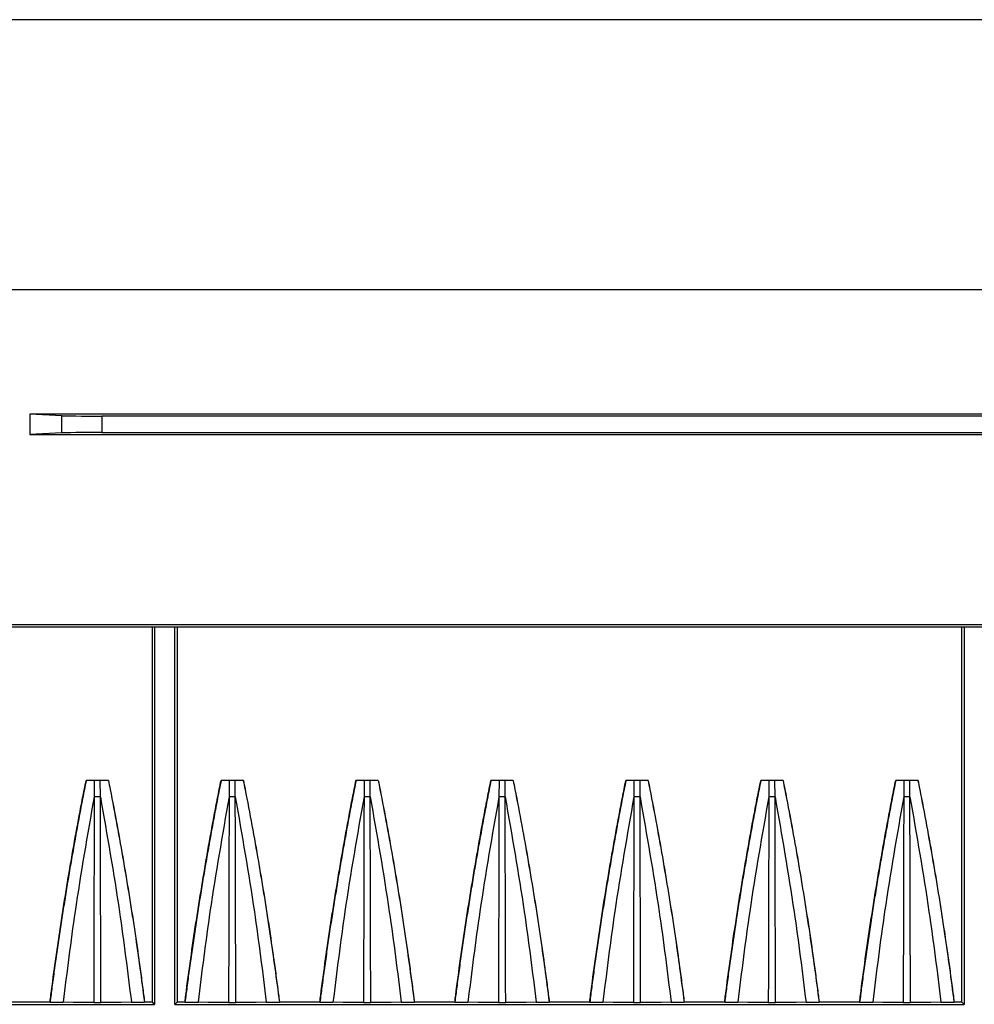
# Model space of a CAD drawing. Header units: millimetres. Extents: x 25 to 1935, y 715 to 2336.
# Tile 236 of 252: x 1721 to 1735, y 1014 to 1029. Entities that reach past the tile are written whole.
import ezdxf

# ---------------------------------------------------------------- set-up
doc = ezdxf.new("R2010")
doc.units = ezdxf.units.MM
doc.header["$LTSCALE"] = 2
doc.layers.get('0').update_dxf_attribs({"color": 2})

msp = doc.modelspace()

# ---------------------------------------------------------------- linework, layer by layer
at = {"color": 2, "linetype": 'Continuous', "lineweight": 30}
for p, q in [((1760.413, 1028.92), (1665.413, 1028.92)), ((1665.413, 1024.92), (1760.413, 1024.92)), ((1721.49, 1023.047), (1721.013, 1023.07)), ((1760.653, 1023.07), (1721.013, 1023.07)), ((1721.013, 1023.07), (1721.013, 1022.77)), ((1721.49, 1022.794), (1721.49, 1023.047)), ((1759.959, 1023.043), (1722.081, 1023.043)), ((1722.081, 1023.043), (1722.081, 1022.798)), ((1721.49, 1022.794), (1721.013, 1022.77)), ((1721.013, 1022.77), (1761.101, 1022.77)), ((1722.081, 1022.798), (1759.959, 1022.798)), ((1659.814, 1019.952), (1766.213, 1019.952)), ((1659.827, 1019.92), (1766.199, 1019.92)), ((1722.83, 1014.354), (1722.83, 1019.92)), ((1722.863, 1019.92), (1722.863, 1014.32)), ((1723.163, 1014.32), (1723.163, 1019.92)), ((1723.197, 1019.92), (1723.197, 1014.354)), ((1734.83, 1014.354), (1734.83, 1019.92)), ((1734.863, 1019.92), (1734.863, 1014.32)), ((1722.179, 1017.64), (1721.848, 1017.64)), ((1721.849, 1017.639), (1721.848, 1017.64)), ((1721.968, 1017.638), (1721.967, 1017.397)), ((1722.059, 1017.397), (1722.058, 1017.638)), ((1722.179, 1017.64), (1722.178, 1017.639)), ((1724.179, 1017.64), (1723.848, 1017.64)), ((1723.849, 1017.639), (1723.848, 1017.64)), ((1723.968, 1017.638), (1723.967, 1017.397)), ((1724.059, 1017.397), (1724.058, 1017.638)), ((1724.179, 1017.64), (1724.178, 1017.639)), ((1726.179, 1017.64), (1725.848, 1017.64)), ((1725.849, 1017.639), (1725.848, 1017.64)), ((1725.968, 1017.638), (1725.967, 1017.397)), ((1726.059, 1017.397), (1726.058, 1017.638)), ((1726.179, 1017.64), (1726.178, 1017.639)), ((1728.179, 1017.64), (1727.848, 1017.64)), ((1727.849, 1017.639), (1727.848, 1017.64)), ((1727.968, 1017.638), (1727.967, 1017.397)), ((1728.059, 1017.397), (1728.058, 1017.638)), ((1728.179, 1017.64), (1728.178, 1017.639)), ((1730.179, 1017.64), (1729.848, 1017.64)), ((1729.849, 1017.639), (1729.848, 1017.64)), ((1729.968, 1017.638), (1729.967, 1017.397)), ((1730.059, 1017.397), (1730.058, 1017.638)), ((1730.179, 1017.64), (1730.178, 1017.639)), ((1732.179, 1017.64), (1731.848, 1017.64)), ((1731.849, 1017.639), (1731.848, 1017.64)), ((1731.968, 1017.638), (1731.967, 1017.397)), ((1732.059, 1017.397), (1732.058, 1017.638)), ((1732.179, 1017.64), (1732.178, 1017.639)), ((1734.179, 1017.64), (1733.848, 1017.64)), ((1733.849, 1017.639), (1733.848, 1017.64)), ((1733.968, 1017.638), (1733.967, 1017.397)), ((1734.059, 1017.397), (1734.058, 1017.638)), ((1734.179, 1017.64), (1734.178, 1017.639)), ((1716.163, 1014.32), (1722.863, 1014.32)), ((1721.313, 1014.354), (1720.713, 1014.354)), ((1721.313, 1014.354), (1721.313, 1014.353)), ((1722.712, 1014.353), (1722.713, 1014.354)), ((1722.83, 1014.354), (1722.713, 1014.354)), ((1722.863, 1014.32), (1722.83, 1014.354)), ((1723.197, 1014.354), (1723.163, 1014.32)), ((1723.163, 1014.32), (1734.863, 1014.32)), ((1723.313, 1014.354), (1723.197, 1014.354)), ((1723.313, 1014.354), (1723.313, 1014.353)), ((1724.712, 1014.353), (1724.713, 1014.354)), ((1725.313, 1014.354), (1724.713, 1014.354)), ((1725.313, 1014.354), (1725.313, 1014.353)), ((1726.712, 1014.353), (1726.713, 1014.354)), ((1727.313, 1014.354), (1726.713, 1014.354)), ((1727.313, 1014.354), (1727.313, 1014.353)), ((1728.712, 1014.353), (1728.713, 1014.354)), ((1729.313, 1014.354), (1728.713, 1014.354)), ((1729.313, 1014.354), (1729.313, 1014.353)), ((1730.712, 1014.353), (1730.713, 1014.354)), ((1731.313, 1014.354), (1730.713, 1014.354)), ((1731.313, 1014.354), (1731.313, 1014.353)), ((1732.712, 1014.353), (1732.713, 1014.354)), ((1733.313, 1014.354), (1732.713, 1014.354)), ((1733.313, 1014.354), (1733.313, 1014.353)), ((1734.712, 1014.353), (1734.713, 1014.354)), ((1734.83, 1014.354), (1734.713, 1014.354)), ((1734.863, 1014.32), (1734.83, 1014.354))]:
    msp.add_line(p, q, dxfattribs=at)
at = {"color": 2, "linetype": 'Continuous', "lineweight": 30, "flags": 128}
for points in [[(1721.968, 1017.638), (1721.908, 1017.639), (1721.849, 1017.639)], [(1722.178, 1017.639), (1722.118, 1017.639), (1722.058, 1017.638)], [(1723.968, 1017.638), (1723.908, 1017.639), (1723.849, 1017.639)], [(1724.178, 1017.639), (1724.118, 1017.639), (1724.058, 1017.638)], [(1725.968, 1017.638), (1725.908, 1017.639), (1725.849, 1017.639)], [(1726.178, 1017.639), (1726.118, 1017.639), (1726.058, 1017.638)], [(1727.968, 1017.638), (1727.908, 1017.639), (1727.849, 1017.639)], [(1728.178, 1017.639), (1728.118, 1017.639), (1728.058, 1017.638)], [(1729.968, 1017.638), (1729.908, 1017.639), (1729.849, 1017.639)], [(1730.178, 1017.639), (1730.118, 1017.639), (1730.058, 1017.638)], [(1731.968, 1017.638), (1731.908, 1017.639), (1731.849, 1017.639)], [(1732.178, 1017.639), (1732.118, 1017.639), (1732.058, 1017.638)], [(1733.968, 1017.638), (1733.908, 1017.639), (1733.849, 1017.639)], [(1734.178, 1017.639), (1734.118, 1017.639), (1734.058, 1017.638)], [(1721.313, 1014.353), (1721.37, 1014.352), (1721.427, 1014.352), (1721.483, 1014.351), (1721.507, 1014.351)], [(1721.96, 1014.346), (1721.808, 1014.348), (1721.655, 1014.349), (1721.507, 1014.351)], [(1722.519, 1014.351), (1722.368, 1014.349), (1722.217, 1014.348), (1722.067, 1014.346)], [(1722.519, 1014.351), (1722.575, 1014.351), (1722.632, 1014.352), (1722.689, 1014.353), (1722.712, 1014.353)], [(1723.313, 1014.353), (1723.37, 1014.352), (1723.427, 1014.352), (1723.483, 1014.351), (1723.507, 1014.351)], [(1723.96, 1014.346), (1723.808, 1014.348), (1723.655, 1014.349), (1723.507, 1014.351)], [(1724.519, 1014.351), (1724.368, 1014.349), (1724.217, 1014.348), (1724.067, 1014.346)], [(1724.519, 1014.351), (1724.575, 1014.351), (1724.632, 1014.352), (1724.689, 1014.353), (1724.712, 1014.353)], [(1725.313, 1014.353), (1725.37, 1014.352), (1725.427, 1014.352), (1725.483, 1014.351), (1725.507, 1014.351)], [(1725.96, 1014.346), (1725.809, 1014.348), (1725.658, 1014.349), (1725.507, 1014.351)], [(1726.519, 1014.351), (1726.371, 1014.349), (1726.219, 1014.348), (1726.067, 1014.346)], [(1726.519, 1014.351), (1726.575, 1014.351), (1726.632, 1014.352), (1726.689, 1014.353), (1726.712, 1014.353)], [(1727.313, 1014.353), (1727.37, 1014.352), (1727.427, 1014.352), (1727.483, 1014.351), (1727.507, 1014.351)], [(1727.96, 1014.346), (1727.809, 1014.348), (1727.658, 1014.349), (1727.507, 1014.351)], [(1728.519, 1014.351), (1728.371, 1014.349), (1728.22, 1014.348), (1728.069, 1014.346), (1728.067, 1014.346)], [(1728.519, 1014.351), (1728.575, 1014.351), (1728.632, 1014.352), (1728.689, 1014.353), (1728.712, 1014.353)], [(1729.313, 1014.353), (1729.37, 1014.352), (1729.427, 1014.352), (1729.483, 1014.351), (1729.507, 1014.351)], [(1729.96, 1014.346), (1729.809, 1014.348), (1729.658, 1014.349), (1729.507, 1014.351)], [(1730.519, 1014.351), (1730.371, 1014.349), (1730.22, 1014.348), (1730.069, 1014.346), (1730.067, 1014.346)], [(1730.519, 1014.351), (1730.575, 1014.351), (1730.632, 1014.352), (1730.689, 1014.353), (1730.712, 1014.353)], [(1731.313, 1014.353), (1731.37, 1014.352), (1731.427, 1014.352), (1731.483, 1014.351), (1731.507, 1014.351)], [(1731.96, 1014.346), (1731.809, 1014.348), (1731.658, 1014.349), (1731.507, 1014.351)], [(1732.519, 1014.351), (1732.371, 1014.349), (1732.219, 1014.348), (1732.067, 1014.346)], [(1732.519, 1014.351), (1732.575, 1014.351), (1732.632, 1014.352), (1732.689, 1014.353), (1732.712, 1014.353)], [(1733.313, 1014.353), (1733.37, 1014.352), (1733.427, 1014.352), (1733.483, 1014.351), (1733.507, 1014.351)], [(1733.96, 1014.346), (1733.808, 1014.348), (1733.655, 1014.349), (1733.507, 1014.351)], [(1734.519, 1014.351), (1734.368, 1014.349), (1734.217, 1014.348), (1734.067, 1014.346)], [(1734.519, 1014.351), (1734.575, 1014.351), (1734.632, 1014.352), (1734.689, 1014.353), (1734.712, 1014.353)]]:
    msp.add_lwpolyline(points, dxfattribs=at)
at = {"color": 2, "linetype": 'Continuous', "lineweight": 30}
for centre, start_param, end_param in [((1722.081, 1023.048), 3.316126, 4.712389), ((1722.081, 1022.793), 1.570796, 2.96706)]:
    msp.add_ellipse(centre, major_axis=(0.6, 0), ratio=0.008727, start_param=start_param, end_param=end_param, dxfattribs=at)
for points, knots in [([(1721.313, 1014.354), (1721.317, 1014.388), (1721.344, 1014.601), (1721.397, 1014.993), (1721.462, 1015.441), (1721.532, 1015.888), (1721.591, 1016.246), (1721.667, 1016.687), (1721.73, 1017.035), (1721.796, 1017.381), (1721.831, 1017.554), (1721.848, 1017.64)], [0, 0, 0, 0, 0.030621, 0.193675, 0.356729, 0.438255, 0.601309, 0.682835, 0.841407, 0.920702, 1, 1, 1, 1]), ([(1721.849, 1017.639), (1721.84, 1017.595), (1721.813, 1017.462), (1721.77, 1017.24), (1721.72, 1016.973), (1721.672, 1016.706), (1721.625, 1016.438), (1721.579, 1016.17), (1721.536, 1015.902), (1721.493, 1015.634), (1721.452, 1015.366), (1721.413, 1015.097), (1721.376, 1014.833), (1721.343, 1014.585), (1721.323, 1014.427), (1721.313, 1014.353)], [0, 0, 0, 0, 0.040766, 0.122298, 0.203829, 0.285361, 0.366893, 0.448425, 0.529957, 0.611489, 0.693021, 0.774552, 0.856084, 0.932975, 1, 1, 1, 1]), ([(1722.058, 1017.638), (1722.048, 1017.638), (1722.027, 1017.638), (1721.995, 1017.638), (1721.976, 1017.638), (1721.968, 1017.638)], [0, 0, 0, 0, 0.357625, 0.715278, 1, 1, 1, 1]), ([(1722.178, 1017.639), (1722.186, 1017.595), (1722.23, 1017.373), (1722.34, 1016.795), (1722.463, 1016.081), (1722.599, 1015.208), (1722.668, 1014.691), (1722.712, 1014.353)], [0, 0, 0, 0, 0.040767, 0.203839, 0.529997, 0.693069, 1, 1, 1, 1]), ([(1722.179, 1017.64), (1722.187, 1017.596), (1722.231, 1017.374), (1722.307, 1016.974), (1722.387, 1016.528), (1722.462, 1016.082), (1722.52, 1015.725), (1722.587, 1015.282), (1722.637, 1014.931), (1722.683, 1014.594), (1722.704, 1014.43), (1722.713, 1014.354)], [0, 0, 0, 0, 0.040764, 0.203821, 0.366879, 0.448407, 0.611464, 0.692992, 0.851557, 0.930849, 1, 1, 1, 1]), ([(1723.313, 1014.354), (1723.317, 1014.388), (1723.344, 1014.601), (1723.397, 1014.993), (1723.462, 1015.441), (1723.532, 1015.888), (1723.591, 1016.246), (1723.667, 1016.687), (1723.73, 1017.035), (1723.796, 1017.381), (1723.831, 1017.554), (1723.848, 1017.64)], [0, 0, 0, 0, 0.030621, 0.193675, 0.356729, 0.438255, 0.601309, 0.682835, 0.841407, 0.920702, 1, 1, 1, 1]), ([(1723.849, 1017.639), (1723.84, 1017.595), (1723.813, 1017.462), (1723.77, 1017.24), (1723.72, 1016.973), (1723.672, 1016.706), (1723.625, 1016.438), (1723.579, 1016.17), (1723.536, 1015.902), (1723.493, 1015.634), (1723.452, 1015.366), (1723.413, 1015.097), (1723.376, 1014.833), (1723.343, 1014.585), (1723.323, 1014.427), (1723.313, 1014.353)], [0, 0, 0, 0, 0.040766, 0.122298, 0.203829, 0.285361, 0.366893, 0.448425, 0.529957, 0.611489, 0.693021, 0.774552, 0.856084, 0.932975, 1, 1, 1, 1]), ([(1724.058, 1017.638), (1724.048, 1017.638), (1724.027, 1017.638), (1723.995, 1017.638), (1723.976, 1017.638), (1723.968, 1017.638)], [0, 0, 0, 0, 0.357625, 0.715278, 1, 1, 1, 1]), ([(1724.178, 1017.639), (1724.186, 1017.595), (1724.23, 1017.373), (1724.34, 1016.795), (1724.463, 1016.081), (1724.599, 1015.208), (1724.668, 1014.691), (1724.712, 1014.353)], [0, 0, 0, 0, 0.040767, 0.203839, 0.529997, 0.693069, 1, 1, 1, 1]), ([(1724.179, 1017.64), (1724.187, 1017.596), (1724.231, 1017.374), (1724.307, 1016.974), (1724.387, 1016.528), (1724.462, 1016.082), (1724.52, 1015.725), (1724.587, 1015.282), (1724.637, 1014.931), (1724.683, 1014.594), (1724.704, 1014.43), (1724.713, 1014.354)], [0, 0, 0, 0, 0.040764, 0.203821, 0.366879, 0.448407, 0.611464, 0.692992, 0.851557, 0.930849, 1, 1, 1, 1]), ([(1725.313, 1014.354), (1725.317, 1014.388), (1725.344, 1014.601), (1725.397, 1014.993), (1725.462, 1015.441), (1725.532, 1015.888), (1725.591, 1016.246), (1725.667, 1016.687), (1725.73, 1017.035), (1725.796, 1017.381), (1725.831, 1017.554), (1725.848, 1017.64)], [0, 0, 0, 0, 0.030621, 0.193675, 0.356729, 0.438255, 0.601309, 0.682835, 0.841407, 0.920702, 1, 1, 1, 1]), ([(1725.849, 1017.639), (1725.84, 1017.595), (1725.813, 1017.462), (1725.77, 1017.24), (1725.72, 1016.973), (1725.672, 1016.706), (1725.625, 1016.438), (1725.579, 1016.17), (1725.536, 1015.902), (1725.493, 1015.634), (1725.452, 1015.366), (1725.413, 1015.097), (1725.376, 1014.833), (1725.343, 1014.585), (1725.323, 1014.427), (1725.313, 1014.353)], [0, 0, 0, 0, 0.040766, 0.122298, 0.203829, 0.285361, 0.366893, 0.448425, 0.529957, 0.611489, 0.693021, 0.774552, 0.856084, 0.932975, 1, 1, 1, 1]), ([(1726.058, 1017.638), (1726.048, 1017.638), (1726.027, 1017.638), (1725.995, 1017.638), (1725.976, 1017.638), (1725.968, 1017.638)], [0, 0, 0, 0, 0.357625, 0.715278, 1, 1, 1, 1]), ([(1726.178, 1017.639), (1726.186, 1017.595), (1726.23, 1017.373), (1726.34, 1016.795), (1726.463, 1016.081), (1726.599, 1015.208), (1726.668, 1014.691), (1726.712, 1014.353)], [0, 0, 0, 0, 0.040767, 0.203839, 0.529997, 0.693069, 1, 1, 1, 1]), ([(1726.179, 1017.64), (1726.187, 1017.596), (1726.231, 1017.374), (1726.307, 1016.974), (1726.387, 1016.528), (1726.462, 1016.082), (1726.52, 1015.725), (1726.587, 1015.282), (1726.637, 1014.931), (1726.683, 1014.594), (1726.704, 1014.43), (1726.713, 1014.354)], [0, 0, 0, 0, 0.040764, 0.203821, 0.366879, 0.448407, 0.611464, 0.692992, 0.851557, 0.930849, 1, 1, 1, 1]), ([(1727.313, 1014.354), (1727.317, 1014.388), (1727.344, 1014.601), (1727.397, 1014.993), (1727.462, 1015.441), (1727.532, 1015.888), (1727.591, 1016.246), (1727.667, 1016.687), (1727.73, 1017.035), (1727.796, 1017.381), (1727.831, 1017.554), (1727.848, 1017.64)], [0, 0, 0, 0, 0.030621, 0.193675, 0.356729, 0.438255, 0.601309, 0.682835, 0.841407, 0.920702, 1, 1, 1, 1]), ([(1727.849, 1017.639), (1727.84, 1017.595), (1727.813, 1017.462), (1727.77, 1017.24), (1727.72, 1016.973), (1727.672, 1016.706), (1727.625, 1016.438), (1727.579, 1016.17), (1727.536, 1015.902), (1727.493, 1015.634), (1727.452, 1015.366), (1727.413, 1015.097), (1727.376, 1014.833), (1727.343, 1014.585), (1727.323, 1014.427), (1727.313, 1014.353)], [0, 0, 0, 0, 0.040766, 0.122298, 0.203829, 0.285361, 0.366893, 0.448425, 0.529957, 0.611489, 0.693021, 0.774552, 0.856084, 0.932975, 1, 1, 1, 1]), ([(1728.058, 1017.638), (1728.048, 1017.638), (1728.027, 1017.638), (1727.995, 1017.638), (1727.976, 1017.638), (1727.968, 1017.638)], [0, 0, 0, 0, 0.3576249, 0.7152776, 1, 1, 1, 1]), ([(1728.178, 1017.639), (1728.186, 1017.595), (1728.23, 1017.373), (1728.34, 1016.795), (1728.463, 1016.081), (1728.599, 1015.208), (1728.668, 1014.691), (1728.712, 1014.353)], [0, 0, 0, 0, 0.040767, 0.203839, 0.529997, 0.693069, 1, 1, 1, 1]), ([(1728.179, 1017.64), (1728.187, 1017.596), (1728.231, 1017.374), (1728.307, 1016.974), (1728.387, 1016.528), (1728.462, 1016.082), (1728.52, 1015.725), (1728.587, 1015.282), (1728.637, 1014.931), (1728.683, 1014.594), (1728.704, 1014.43), (1728.713, 1014.354)], [0, 0, 0, 0, 0.040764, 0.203821, 0.366879, 0.448407, 0.611464, 0.692992, 0.851557, 0.930849, 1, 1, 1, 1]), ([(1729.313, 1014.354), (1729.317, 1014.388), (1729.344, 1014.601), (1729.397, 1014.993), (1729.462, 1015.441), (1729.532, 1015.888), (1729.591, 1016.246), (1729.667, 1016.687), (1729.73, 1017.035), (1729.796, 1017.381), (1729.831, 1017.554), (1729.848, 1017.64)], [0, 0, 0, 0, 0.030621, 0.193675, 0.356729, 0.438255, 0.601309, 0.682835, 0.841407, 0.920702, 1, 1, 1, 1]), ([(1729.849, 1017.639), (1729.84, 1017.595), (1729.813, 1017.462), (1729.77, 1017.24), (1729.72, 1016.973), (1729.672, 1016.706), (1729.625, 1016.438), (1729.579, 1016.17), (1729.536, 1015.902), (1729.493, 1015.634), (1729.452, 1015.366), (1729.413, 1015.097), (1729.376, 1014.833), (1729.343, 1014.585), (1729.323, 1014.427), (1729.313, 1014.353)], [0, 0, 0, 0, 0.040766, 0.122298, 0.203829, 0.285361, 0.366893, 0.448425, 0.529957, 0.611489, 0.693021, 0.774552, 0.856084, 0.932975, 1, 1, 1, 1]), ([(1730.058, 1017.638), (1730.048, 1017.638), (1730.027, 1017.638), (1729.995, 1017.638), (1729.976, 1017.638), (1729.968, 1017.638)], [0, 0, 0, 0, 0.357625, 0.715278, 1, 1, 1, 1]), ([(1730.178, 1017.639), (1730.186, 1017.595), (1730.23, 1017.373), (1730.34, 1016.795), (1730.463, 1016.081), (1730.599, 1015.208), (1730.668, 1014.691), (1730.712, 1014.353)], [0, 0, 0, 0, 0.040767, 0.203839, 0.529997, 0.693069, 1, 1, 1, 1]), ([(1730.179, 1017.64), (1730.187, 1017.596), (1730.231, 1017.374), (1730.307, 1016.974), (1730.387, 1016.528), (1730.462, 1016.082), (1730.52, 1015.725), (1730.587, 1015.282), (1730.637, 1014.931), (1730.683, 1014.594), (1730.704, 1014.43), (1730.713, 1014.354)], [0, 0, 0, 0, 0.040764, 0.203821, 0.366879, 0.448407, 0.611464, 0.692992, 0.851557, 0.930849, 1, 1, 1, 1]), ([(1731.313, 1014.354), (1731.317, 1014.388), (1731.344, 1014.601), (1731.397, 1014.993), (1731.462, 1015.441), (1731.532, 1015.888), (1731.591, 1016.246), (1731.667, 1016.687), (1731.73, 1017.035), (1731.796, 1017.381), (1731.831, 1017.554), (1731.848, 1017.64)], [0, 0, 0, 0, 0.030621, 0.193675, 0.356729, 0.438255, 0.601309, 0.682835, 0.841407, 0.920702, 1, 1, 1, 1]), ([(1731.849, 1017.639), (1731.84, 1017.595), (1731.813, 1017.462), (1731.77, 1017.24), (1731.72, 1016.973), (1731.672, 1016.706), (1731.625, 1016.438), (1731.579, 1016.17), (1731.536, 1015.902), (1731.493, 1015.634), (1731.452, 1015.366), (1731.413, 1015.097), (1731.376, 1014.833), (1731.343, 1014.585), (1731.323, 1014.427), (1731.313, 1014.353)], [0, 0, 0, 0, 0.040766, 0.122298, 0.203829, 0.285361, 0.366893, 0.448425, 0.529957, 0.611489, 0.693021, 0.774552, 0.856084, 0.932975, 1, 1, 1, 1]), ([(1732.058, 1017.638), (1732.048, 1017.638), (1732.027, 1017.638), (1731.995, 1017.638), (1731.976, 1017.638), (1731.968, 1017.638)], [0, 0, 0, 0, 0.3576249, 0.7152776, 1, 1, 1, 1]), ([(1732.178, 1017.639), (1732.186, 1017.595), (1732.23, 1017.373), (1732.34, 1016.795), (1732.463, 1016.081), (1732.599, 1015.208), (1732.668, 1014.691), (1732.712, 1014.353)], [0, 0, 0, 0, 0.040767, 0.203839, 0.529997, 0.693069, 1, 1, 1, 1]), ([(1732.179, 1017.64), (1732.187, 1017.596), (1732.231, 1017.374), (1732.307, 1016.974), (1732.387, 1016.528), (1732.462, 1016.082), (1732.52, 1015.725), (1732.587, 1015.282), (1732.637, 1014.931), (1732.683, 1014.594), (1732.704, 1014.43), (1732.713, 1014.354)], [0, 0, 0, 0, 0.040764, 0.203821, 0.366879, 0.448407, 0.611464, 0.692992, 0.851557, 0.930849, 1, 1, 1, 1]), ([(1733.313, 1014.354), (1733.317, 1014.388), (1733.344, 1014.601), (1733.397, 1014.993), (1733.462, 1015.441), (1733.532, 1015.888), (1733.591, 1016.246), (1733.667, 1016.687), (1733.73, 1017.035), (1733.796, 1017.381), (1733.831, 1017.554), (1733.848, 1017.64)], [0, 0, 0, 0, 0.030621, 0.193675, 0.356729, 0.438255, 0.601309, 0.682835, 0.841407, 0.920702, 1, 1, 1, 1]), ([(1733.849, 1017.639), (1733.84, 1017.595), (1733.813, 1017.462), (1733.77, 1017.24), (1733.72, 1016.973), (1733.672, 1016.706), (1733.625, 1016.438), (1733.579, 1016.17), (1733.536, 1015.902), (1733.493, 1015.634), (1733.452, 1015.366), (1733.413, 1015.097), (1733.376, 1014.833), (1733.343, 1014.585), (1733.323, 1014.427), (1733.313, 1014.353)], [0, 0, 0, 0, 0.040766, 0.122298, 0.203829, 0.285361, 0.366893, 0.448425, 0.529957, 0.611489, 0.693021, 0.774552, 0.856084, 0.932975, 1, 1, 1, 1]), ([(1734.058, 1017.638), (1734.048, 1017.638), (1734.027, 1017.638), (1733.995, 1017.638), (1733.976, 1017.638), (1733.968, 1017.638)], [0, 0, 0, 0, 0.357625, 0.715278, 1, 1, 1, 1]), ([(1734.178, 1017.639), (1734.186, 1017.595), (1734.23, 1017.373), (1734.34, 1016.795), (1734.463, 1016.081), (1734.599, 1015.208), (1734.668, 1014.691), (1734.712, 1014.353)], [0, 0, 0, 0, 0.040767, 0.203839, 0.529997, 0.693069, 1, 1, 1, 1]), ([(1734.179, 1017.64), (1734.187, 1017.596), (1734.231, 1017.374), (1734.307, 1016.974), (1734.387, 1016.528), (1734.462, 1016.082), (1734.52, 1015.725), (1734.587, 1015.282), (1734.637, 1014.931), (1734.683, 1014.594), (1734.704, 1014.43), (1734.713, 1014.354)], [0, 0, 0, 0, 0.040764, 0.203821, 0.366879, 0.448407, 0.611464, 0.692992, 0.851557, 0.930849, 1, 1, 1, 1]), ([(1721.967, 1017.397), (1721.867, 1016.83), (1721.689, 1015.819), (1721.563, 1014.799), (1721.507, 1014.351)], [0, 0, 0, 0, 0.560079, 1, 1, 1, 1]), ([(1721.967, 1017.396), (1721.967, 1017.337), (1721.966, 1017.041), (1721.965, 1016.325), (1721.962, 1015.367), (1721.96, 1014.647), (1721.96, 1014.346)], [0, 0, 0, 0, 0.0582949, 0.2914744, 0.7041934, 1, 1, 1, 1]), ([(1722.059, 1017.397), (1722.158, 1016.83), (1722.336, 1015.818), (1722.463, 1014.799), (1722.519, 1014.351)], [0, 0, 0, 0, 0.560132, 1, 1, 1, 1]), ([(1722.067, 1014.346), (1722.066, 1014.645), (1722.064, 1015.418), (1722.062, 1016.195), (1722.06, 1016.791), (1722.06, 1016.973), (1722.059, 1017.213), (1722.059, 1017.335), (1722.059, 1017.396)], [0, 0, 0, 0, 0.294141, 0.7605004, 0.7638251, 0.880829, 0.9393309, 1, 1, 1, 1]), ([(1723.967, 1017.397), (1723.867, 1016.83), (1723.689, 1015.819), (1723.563, 1014.799), (1723.507, 1014.351)], [0, 0, 0, 0, 0.560079, 1, 1, 1, 1]), ([(1723.967, 1017.396), (1723.967, 1017.337), (1723.966, 1017.041), (1723.965, 1016.325), (1723.962, 1015.367), (1723.96, 1014.647), (1723.96, 1014.346)], [0, 0, 0, 0, 0.0582949, 0.2914744, 0.7041934, 1, 1, 1, 1]), ([(1724.059, 1017.397), (1724.158, 1016.83), (1724.336, 1015.818), (1724.463, 1014.799), (1724.519, 1014.351)], [0, 0, 0, 0, 0.560132, 1, 1, 1, 1]), ([(1724.067, 1014.346), (1724.066, 1014.645), (1724.064, 1015.418), (1724.062, 1016.195), (1724.06, 1016.791), (1724.06, 1016.973), (1724.059, 1017.213), (1724.059, 1017.335), (1724.059, 1017.396)], [0, 0, 0, 0, 0.294141, 0.7605004, 0.7638251, 0.880829, 0.9393309, 1, 1, 1, 1]), ([(1725.967, 1017.397), (1725.867, 1016.83), (1725.689, 1015.819), (1725.563, 1014.799), (1725.507, 1014.351)], [0, 0, 0, 0, 0.5600788, 1, 1, 1, 1]), ([(1725.967, 1017.396), (1725.967, 1017.337), (1725.966, 1017.041), (1725.965, 1016.325), (1725.962, 1015.367), (1725.96, 1014.647), (1725.96, 1014.346)], [0, 0, 0, 0, 0.0582949, 0.2914744, 0.7041934, 1, 1, 1, 1]), ([(1726.059, 1017.397), (1726.158, 1016.83), (1726.336, 1015.818), (1726.463, 1014.799), (1726.519, 1014.351)], [0, 0, 0, 0, 0.560132, 1, 1, 1, 1]), ([(1726.067, 1014.346), (1726.066, 1014.645), (1726.064, 1015.418), (1726.062, 1016.195), (1726.06, 1016.791), (1726.06, 1016.973), (1726.059, 1017.213), (1726.059, 1017.335), (1726.059, 1017.396)], [0, 0, 0, 0, 0.294141, 0.7605004, 0.7638251, 0.880829, 0.9393309, 1, 1, 1, 1]), ([(1727.967, 1017.397), (1727.867, 1016.83), (1727.689, 1015.819), (1727.563, 1014.799), (1727.507, 1014.351)], [0, 0, 0, 0, 0.560079, 1, 1, 1, 1]), ([(1727.967, 1017.396), (1727.967, 1017.337), (1727.966, 1017.041), (1727.965, 1016.325), (1727.962, 1015.367), (1727.96, 1014.647), (1727.96, 1014.346)], [0, 0, 0, 0, 0.0582949, 0.2914744, 0.7041934, 1, 1, 1, 1]), ([(1728.059, 1017.397), (1728.158, 1016.83), (1728.336, 1015.818), (1728.463, 1014.799), (1728.519, 1014.351)], [0, 0, 0, 0, 0.560132, 1, 1, 1, 1]), ([(1728.067, 1014.346), (1728.066, 1014.645), (1728.064, 1015.418), (1728.062, 1016.195), (1728.06, 1016.791), (1728.06, 1016.973), (1728.059, 1017.213), (1728.059, 1017.335), (1728.059, 1017.396)], [0, 0, 0, 0, 0.294141, 0.7605004, 0.7638251, 0.880829, 0.9393309, 1, 1, 1, 1]), ([(1729.967, 1017.397), (1729.867, 1016.83), (1729.689, 1015.819), (1729.563, 1014.799), (1729.507, 1014.351)], [0, 0, 0, 0, 0.560079, 1, 1, 1, 1]), ([(1729.967, 1017.396), (1729.967, 1017.337), (1729.966, 1017.041), (1729.965, 1016.325), (1729.962, 1015.367), (1729.96, 1014.647), (1729.96, 1014.346)], [0, 0, 0, 0, 0.0582949, 0.2914744, 0.7041934, 1, 1, 1, 1]), ([(1730.059, 1017.397), (1730.158, 1016.83), (1730.336, 1015.818), (1730.463, 1014.799), (1730.519, 1014.351)], [0, 0, 0, 0, 0.560132, 1, 1, 1, 1]), ([(1730.067, 1014.346), (1730.066, 1014.645), (1730.064, 1015.418), (1730.062, 1016.195), (1730.06, 1016.791), (1730.06, 1016.973), (1730.059, 1017.213), (1730.059, 1017.335), (1730.059, 1017.396)], [0, 0, 0, 0, 0.294141, 0.7605, 0.763825, 0.880829, 0.939331, 1, 1, 1, 1]), ([(1731.967, 1017.397), (1731.867, 1016.83), (1731.689, 1015.819), (1731.563, 1014.799), (1731.507, 1014.351)], [0, 0, 0, 0, 0.5600788, 1, 1, 1, 1]), ([(1731.967, 1017.396), (1731.967, 1017.337), (1731.966, 1017.041), (1731.965, 1016.325), (1731.962, 1015.367), (1731.96, 1014.647), (1731.96, 1014.346)], [0, 0, 0, 0, 0.0582949, 0.2914744, 0.7041934, 1, 1, 1, 1]), ([(1732.059, 1017.397), (1732.158, 1016.83), (1732.336, 1015.818), (1732.463, 1014.799), (1732.519, 1014.351)], [0, 0, 0, 0, 0.560132, 1, 1, 1, 1]), ([(1732.067, 1014.346), (1732.066, 1014.645), (1732.064, 1015.418), (1732.062, 1016.195), (1732.06, 1016.791), (1732.06, 1016.973), (1732.059, 1017.213), (1732.059, 1017.335), (1732.059, 1017.396)], [0, 0, 0, 0, 0.294141, 0.7605, 0.763825, 0.880829, 0.939331, 1, 1, 1, 1]), ([(1733.967, 1017.397), (1733.867, 1016.83), (1733.689, 1015.819), (1733.563, 1014.799), (1733.507, 1014.351)], [0, 0, 0, 0, 0.5600788, 1, 1, 1, 1]), ([(1733.967, 1017.396), (1733.967, 1017.337), (1733.966, 1017.041), (1733.965, 1016.325), (1733.962, 1015.367), (1733.96, 1014.647), (1733.96, 1014.346)], [0, 0, 0, 0, 0.0582949, 0.2914744, 0.7041934, 1, 1, 1, 1]), ([(1734.059, 1017.397), (1734.158, 1016.83), (1734.336, 1015.818), (1734.463, 1014.799), (1734.519, 1014.351)], [0, 0, 0, 0, 0.560132, 1, 1, 1, 1]), ([(1734.067, 1014.346), (1734.066, 1014.645), (1734.064, 1015.418), (1734.062, 1016.195), (1734.06, 1016.791), (1734.06, 1016.973), (1734.059, 1017.213), (1734.059, 1017.335), (1734.059, 1017.396)], [0, 0, 0, 0, 0.294141, 0.7605, 0.763825, 0.880829, 0.939331, 1, 1, 1, 1]), ([(1721.96, 1014.346), (1721.97, 1014.346), (1721.99, 1014.346), (1722.024, 1014.346), (1722.05, 1014.346), (1722.063, 1014.346), (1722.067, 1014.346)], [0, 0, 0, 0, 0.297332, 0.594697, 0.891418, 1, 1, 1, 1]), ([(1723.96, 1014.346), (1723.97, 1014.346), (1723.99, 1014.346), (1724.024, 1014.346), (1724.05, 1014.346), (1724.063, 1014.346), (1724.067, 1014.346)], [0, 0, 0, 0, 0.297332, 0.594697, 0.891418, 1, 1, 1, 1]), ([(1725.96, 1014.346), (1725.966, 1014.346), (1725.981, 1014.346), (1726.011, 1014.346), (1726.042, 1014.346), (1726.059, 1014.346), (1726.067, 1014.346)], [0, 0, 0, 0, 0.182515, 0.47919, 0.777117, 1, 1, 1, 1]), ([(1727.96, 1014.346), (1727.97, 1014.346), (1727.99, 1014.346), (1728.024, 1014.346), (1728.05, 1014.346), (1728.063, 1014.346), (1728.067, 1014.346)], [0, 0, 0, 0, 0.297332, 0.594697, 0.891418, 1, 1, 1, 1]), ([(1729.96, 1014.346), (1729.97, 1014.346), (1729.99, 1014.346), (1730.024, 1014.346), (1730.05, 1014.346), (1730.063, 1014.346), (1730.067, 1014.346)], [0, 0, 0, 0, 0.297332, 0.594697, 0.891418, 1, 1, 1, 1]), ([(1731.96, 1014.346), (1731.966, 1014.346), (1731.981, 1014.346), (1732.011, 1014.346), (1732.042, 1014.346), (1732.059, 1014.346), (1732.067, 1014.346)], [0, 0, 0, 0, 0.182515, 0.47919, 0.777117, 1, 1, 1, 1]), ([(1733.96, 1014.346), (1733.97, 1014.346), (1733.99, 1014.346), (1734.024, 1014.346), (1734.05, 1014.346), (1734.063, 1014.346), (1734.067, 1014.346)], [0, 0, 0, 0, 0.297332, 0.5946972, 0.8914183, 1, 1, 1, 1])]:
    msp.add_open_spline(points, degree=3, knots=knots, dxfattribs=at)
for points in [[(1722.059, 1017.396), (1722.052, 1017.397), (1722.037, 1017.397), (1722.013, 1017.397), (1721.989, 1017.397), (1721.975, 1017.397), (1721.967, 1017.396)], [(1724.059, 1017.396), (1724.052, 1017.397), (1724.037, 1017.397), (1724.013, 1017.397), (1723.989, 1017.397), (1723.975, 1017.397), (1723.967, 1017.396)], [(1726.059, 1017.396), (1726.052, 1017.397), (1726.037, 1017.397), (1726.013, 1017.397), (1725.989, 1017.397), (1725.975, 1017.397), (1725.967, 1017.396)], [(1728.059, 1017.396), (1728.052, 1017.397), (1728.037, 1017.397), (1728.013, 1017.397), (1727.989, 1017.397), (1727.975, 1017.397), (1727.967, 1017.396)], [(1730.059, 1017.396), (1730.052, 1017.397), (1730.037, 1017.397), (1730.013, 1017.397), (1729.989, 1017.397), (1729.975, 1017.397), (1729.967, 1017.396)], [(1732.059, 1017.396), (1732.052, 1017.397), (1732.037, 1017.397), (1732.013, 1017.397), (1731.989, 1017.397), (1731.975, 1017.397), (1731.967, 1017.396)], [(1734.059, 1017.396), (1734.052, 1017.397), (1734.037, 1017.397), (1734.013, 1017.397), (1733.989, 1017.397), (1733.975, 1017.397), (1733.967, 1017.396)]]:
    msp.add_open_spline(points, degree=3, dxfattribs=at)

doc.saveas('drawing.dxf')
